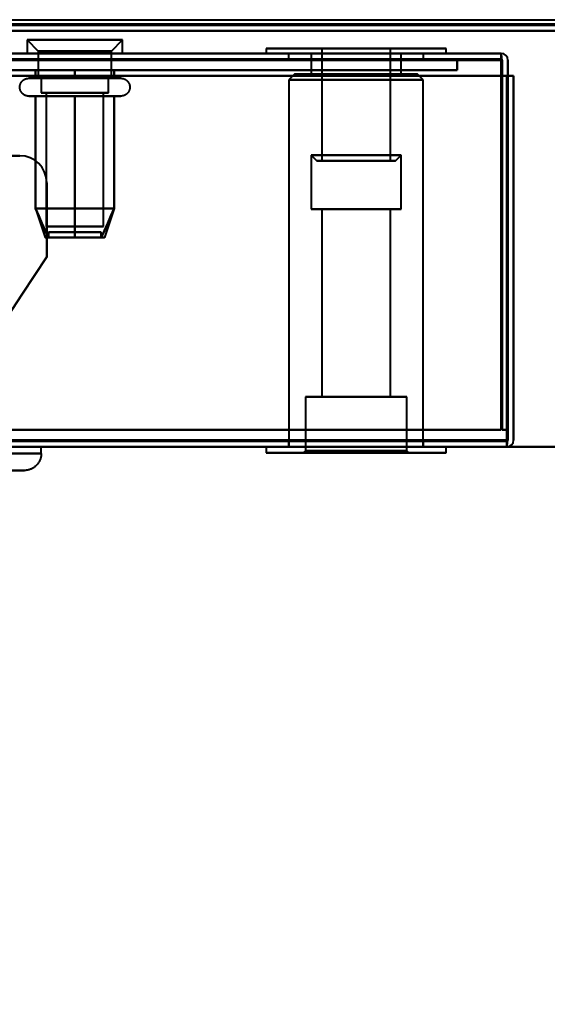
# Model space of a CAD drawing. Header units: millimetres. Extents: x -747 to 747, y -1110 to 610.
# Tile 36 of 93: x -222 to -175, y -420 to -332. Entities that reach past the tile are written whole.
import ezdxf

# ---------------------------------------------------------------- set-up
doc = ezdxf.new("R2010")
doc.units = ezdxf.units.MM
doc.layers.add('A-GENM', color=13, linetype='Continuous', lineweight=40)
doc.layers.add('G-IMPT', color=8, linetype='Continuous', lineweight=40)

# ---------------------------------------------------------------- blocks, each defined once
blk = doc.blocks.new('Maintenance r21 - Maintenance r21-755170-Niveau de réf_')
at = {"layer": 'A-GENM'}
for p, q in [((-585, -370), (585, -370)), ((585, -370), (-585, -370))]:
    blk.add_line(p, q, dxfattribs=at)
blk = doc.blocks.new('NEXA 1000 CALQUES_dwg-755156-Niveau de réf_')
at = {"layer": 'G-IMPT'}
for p, q in [((-584.4, -332), (584.4, -332)), ((-548.9, -331.5), (548.9, -331.5)), ((-221.25, -332.8), (-220.25, -333.8)), ((-221.25, -332.8), (-221.25, -334)), ((-213.319, -332.8), (-221.25, -332.8)), ((-221.25, -332.8), (-213.319, -332.8)), ((-212.75, -332.8), (-220.681, -332.8)), ((-220.681, -332.8), (-212.75, -332.8)), ((-213.75, -333.8), (-212.75, -332.8)), ((-212.75, -334), (-212.75, -332.8)), ((-200, -333.55), (-200, -334)), ((-200, -333.55), (-200, -334)), ((-184, -333.55), (-200, -333.55)), ((-184, -333.55), (-200, -333.55)), ((-184, -333.55), (-200, -333.55)), ((-184, -333.55), (-200, -333.55)), ((-200, -333.55), (-192, -333.55)), ((-200, -333.55), (-192, -333.55)), ((-200, -333.55), (-192, -333.55)), ((-200, -333.55), (-192, -333.55)), ((-195.05, -333.55), (-195.05, -343.55)), ((-195.05, -333.55), (-195.05, -343.55)), ((-192.775, -333.55), (-195.05, -333.55)), ((-192.775, -333.55), (-195.05, -333.55)), ((-195.05, -333.55), (-189.05, -333.55)), ((-195.05, -333.55), (-189.05, -333.55)), ((-191.225, -333.55), (-194.95, -333.55)), ((-191.225, -333.55), (-194.95, -333.55)), ((-194.95, -333.55), (-188.95, -333.55)), ((-194.95, -333.55), (-188.95, -333.55)), ((-188.95, -333.55), (-192.775, -333.55)), ((-188.95, -333.55), (-192.775, -333.55)), ((-192, -333.55), (-184, -333.55)), ((-192, -333.55), (-184, -333.55)), ((-188.95, -343.55), (-188.95, -333.55)), ((-188.95, -343.55), (-188.95, -333.55)), ((-184, -334), (-184, -333.55)), ((-184, -334), (-184, -333.55)), ((-179.1, -334), (-583.9, -334)), ((-213.319, -334), (-221.25, -334)), ((-220.681, -334), (-221.25, -334)), ((-221.25, -334), (-212.75, -334)), ((-221.25, -334), (-212.75, -334)), ((-212.75, -334), (-220.681, -334)), ((-220.25, -333.8), (-220.25, -336.215)), ((-214.185, -333.8), (-220.25, -333.8)), ((-220.25, -333.8), (-214.185, -333.8)), ((-213.75, -333.8), (-219.815, -333.8)), ((-219.815, -333.8), (-213.75, -333.8)), ((-213.75, -336.215), (-213.75, -333.8)), ((-192, -334), (-200, -334)), ((-192, -334), (-200, -334)), ((-192, -334), (-200, -334)), ((-192, -334), (-200, -334)), ((-200, -334), (-184, -334)), ((-200, -334), (-184, -334)), ((-200, -334), (-184, -334)), ((-200, -334), (-184, -334)), ((-198, -334), (-198, -334.5)), ((-198, -334), (-198, -334.5)), ((-198, -334), (-192, -334)), ((-198, -334), (-192, -334)), ((-192, -334), (-198, -334)), ((-186, -334), (-198, -334)), ((-192, -334), (-198, -334)), ((-186, -334), (-198, -334)), ((-198, -334.5), (-186, -334.5)), ((-198, -334.5), (-186, -334.5)), ((-198, -334.5), (-186, -334.5)), ((-198, -334.5), (-186, -334.5)), ((-186, -334.5), (-198, -334.5)), ((-186, -334.5), (-198, -334.5)), ((-186, -334.5), (-198, -334.5)), ((-186, -334.5), (-198, -334.5)), ((-196, -334), (-196, -335.85)), ((-196, -334), (-196, -335.85)), ((-196, -334), (-190.984, -334)), ((-196, -334), (-190.984, -334)), ((-190.984, -334), (-196, -334)), ((-190.984, -334), (-196, -334)), ((-193.016, -334), (-188, -334)), ((-193.016, -334), (-188, -334)), ((-188, -334), (-193.016, -334)), ((-188, -334), (-193.016, -334)), ((-192, -334), (-186, -334)), ((-192, -334), (-186, -334)), ((-186, -334), (-192, -334)), ((-186, -334), (-192, -334)), ((-184, -334), (-192, -334)), ((-184, -334), (-192, -334)), ((-188, -335.85), (-188, -334)), ((-188, -335.85), (-188, -334)), ((-186, -334.5), (-186, -334)), ((-186, -334.5), (-186, -334)), ((-179.1, -334), (-179.1, -334.6)), ((-179.1, -334), (-179.1, -334.6)), ((-179.1, -334.6), (-179.1, -334)), ((-179.1, -334.6), (-179.1, -334)), ((-221.1, -336.215), (-213.449, -336.215)), ((-220.551, -336.215), (-214.95, -336.215)), ((-215.375, -336.215), (-220.25, -336.215)), ((-220.25, -336.215), (-214.185, -336.215)), ((-220, -336.215), (-220, -337.5)), ((-215.5, -336.215), (-220, -336.215)), ((-220, -336.215), (-215.5, -336.215)), ((-219.815, -336.215), (-215.375, -336.215)), ((-213.75, -336.215), (-218.625, -336.215)), ((-214, -336.215), (-218.5, -336.215)), ((-218.5, -336.215), (-214, -336.215)), ((-215.375, -336.215), (-213.75, -336.215)), ((-214.95, -336.215), (-212.9, -336.215)), ((-214, -337.5), (-214, -336.215)), ((-197.475, -335.85), (-197.975, -336.35)), ((-197.475, -335.85), (-197.975, -336.35)), ((-197.975, -336.35), (-197.975, -369)), ((-197.975, -336.35), (-197.975, -369)), ((-192, -336.35), (-197.975, -336.35)), ((-192, -336.35), (-197.975, -336.35)), ((-197.975, -336.35), (-192, -336.35)), ((-197.975, -336.35), (-192, -336.35)), ((-192, -335.85), (-197.475, -335.85)), ((-192, -335.85), (-197.475, -335.85)), ((-197.475, -335.85), (-192, -335.85)), ((-197.475, -335.85), (-192, -335.85)), ((-196, -335.85), (-192, -335.85)), ((-196, -335.85), (-192, -335.85)), ((-190.984, -335.85), (-196, -335.85)), ((-190.984, -335.85), (-196, -335.85)), ((-192, -335.85), (-193.016, -335.85)), ((-192, -335.85), (-193.016, -335.85)), ((-186.525, -335.85), (-192, -335.85)), ((-192, -335.85), (-188, -335.85)), ((-186.525, -335.85), (-192, -335.85)), ((-192, -335.85), (-188, -335.85)), ((-188, -335.85), (-192, -335.85)), ((-188, -335.85), (-192, -335.85)), ((-192, -335.85), (-186.525, -335.85)), ((-192, -335.85), (-186.525, -335.85)), ((-186.025, -336.35), (-192, -336.35)), ((-186.025, -336.35), (-192, -336.35)), ((-192, -336.35), (-186.025, -336.35)), ((-192, -336.35), (-186.025, -336.35)), ((-186.025, -336.35), (-186.525, -335.85)), ((-186.025, -336.35), (-186.525, -335.85)), ((-186.025, -369), (-186.025, -336.35)), ((-186.025, -369), (-186.025, -336.35)), ((-213.449, -337.796), (-221.1, -337.796)), ((-214.95, -337.796), (-220.551, -337.796)), ((-214.402, -337.5), (-220, -337.5)), ((-220, -337.5), (-215.5, -337.5)), ((-214, -337.5), (-219.598, -337.5)), ((-219.548, -337.5), (-219.548, -349.389)), ((-214.793, -337.5), (-219.548, -337.5)), ((-219.548, -337.5), (-214.793, -337.5)), ((-214.452, -337.5), (-219.207, -337.5)), ((-219.207, -337.5), (-214.452, -337.5)), ((-218.5, -337.5), (-214.402, -337.5)), ((-215.5, -337.5), (-214, -337.5)), ((-212.9, -337.796), (-214.95, -337.796)), ((-214.452, -349.389), (-214.452, -337.5)), ((-196, -343.05), (-196, -347.85)), ((-196, -343.05), (-196, -347.85)), ((-196, -343.05), (-195.5, -343.55)), ((-196, -343.05), (-195.5, -343.55)), ((-190.984, -343.05), (-196, -343.05)), ((-190.984, -343.05), (-196, -343.05)), ((-196, -343.05), (-190.984, -343.05)), ((-196, -343.05), (-190.984, -343.05)), ((-188, -343.05), (-193.016, -343.05)), ((-188, -343.05), (-193.016, -343.05)), ((-193.016, -343.05), (-188, -343.05)), ((-193.016, -343.05), (-188, -343.05)), ((-188, -343.05), (-190.984, -343.05)), ((-188, -343.05), (-190.984, -343.05)), ((-190.984, -343.05), (-188, -343.05)), ((-190.984, -343.05), (-188, -343.05)), ((-188.5, -343.55), (-188, -343.05)), ((-188.5, -343.55), (-188, -343.05)), ((-188, -347.85), (-188, -343.05)), ((-188, -347.85), (-188, -343.05)), ((-191.111, -343.55), (-195.5, -343.55)), ((-191.111, -343.55), (-195.5, -343.55)), ((-195.5, -343.55), (-191.111, -343.55)), ((-195.5, -343.55), (-191.111, -343.55)), ((-189.05, -343.55), (-195.05, -343.55)), ((-189.05, -343.55), (-195.05, -343.55)), ((-195.05, -343.55), (-192.775, -343.55)), ((-195.05, -343.55), (-192.775, -343.55)), ((-188.95, -343.55), (-194.95, -343.55)), ((-188.95, -343.55), (-194.95, -343.55)), ((-194.95, -343.55), (-191.225, -343.55)), ((-194.95, -343.55), (-191.225, -343.55)), ((-188.5, -343.55), (-192.889, -343.55)), ((-188.5, -343.55), (-192.889, -343.55)), ((-192.889, -343.55), (-188.5, -343.55)), ((-192.889, -343.55), (-188.5, -343.55)), ((-192.775, -343.55), (-188.95, -343.55)), ((-192.775, -343.55), (-188.95, -343.55)), ((-220.495, -347.811), (-219.636, -350.389)), ((-213.505, -347.811), (-214.364, -350.389)), ((-196, -347.85), (-192, -347.85)), ((-196, -347.85), (-192, -347.85)), ((-192, -347.85), (-196, -347.85)), ((-192, -347.85), (-196, -347.85)), ((-195.05, -347.85), (-195.05, -364.55)), ((-195.05, -347.85), (-195.05, -364.55)), ((-195.05, -347.85), (-192, -347.85)), ((-195.05, -347.85), (-192, -347.85)), ((-192, -347.85), (-195.05, -347.85)), ((-192, -347.85), (-195.05, -347.85)), ((-193.016, -347.85), (-188, -347.85)), ((-193.016, -347.85), (-188, -347.85)), ((-188.95, -347.85), (-192.775, -347.85)), ((-188.95, -347.85), (-192.775, -347.85)), ((-192, -347.85), (-190.984, -347.85)), ((-192, -347.85), (-190.984, -347.85)), ((-188, -347.85), (-192, -347.85)), ((-192, -347.85), (-188.95, -347.85)), ((-188, -347.85), (-192, -347.85)), ((-192, -347.85), (-188.95, -347.85)), ((-191.225, -347.85), (-192, -347.85)), ((-191.225, -347.85), (-192, -347.85)), ((-188.95, -364.55), (-188.95, -347.85)), ((-188.95, -364.55), (-188.95, -347.85)), ((-214.793, -349.389), (-219.548, -349.389)), ((-219.548, -349.389), (-214.793, -349.389)), ((-214.452, -349.389), (-219.207, -349.389)), ((-219.207, -349.389), (-214.452, -349.389)), ((-219.33, -349.889), (-219.33, -350.389)), ((-219.33, -349.889), (-214.682, -349.889)), ((-214.682, -349.889), (-219.33, -349.889)), ((-219.33, -350.389), (-214.682, -350.389)), ((-214.682, -350.389), (-219.33, -350.389)), ((-219.318, -349.889), (-214.67, -349.889)), ((-214.67, -349.889), (-219.318, -349.889)), ((-219.318, -350.389), (-214.67, -350.389)), ((-214.67, -350.389), (-219.318, -350.389)), ((-214.67, -350.389), (-214.67, -349.889)), ((-196.5, -364.55), (-196.5, -369.35)), ((-196.5, -364.55), (-196.5, -369.35)), ((-196.5, -364.55), (-187.5, -364.55)), ((-196.5, -364.55), (-187.5, -364.55)), ((-196.5, -364.55), (-187.5, -364.55)), ((-196.5, -364.55), (-187.5, -364.55)), ((-192, -364.55), (-196.5, -364.55)), ((-192, -364.55), (-196.5, -364.55)), ((-192, -364.55), (-196.5, -364.55)), ((-192, -364.55), (-196.5, -364.55)), ((-195.05, -364.55), (-191.225, -364.55)), ((-195.05, -364.55), (-191.225, -364.55)), ((-192, -364.55), (-195.05, -364.55)), ((-192, -364.55), (-195.05, -364.55)), ((-192.775, -364.55), (-192, -364.55)), ((-192.775, -364.55), (-192, -364.55)), ((-192, -364.55), (-188.95, -364.55)), ((-192, -364.55), (-188.95, -364.55)), ((-188.95, -364.55), (-192, -364.55)), ((-188.95, -364.55), (-192, -364.55)), ((-187.5, -364.55), (-192, -364.55)), ((-187.5, -364.55), (-192, -364.55)), ((-187.5, -369.35), (-187.5, -364.55)), ((-187.5, -369.35), (-187.5, -364.55)), ((-198, -368.5), (-198, -369)), ((-198, -368.5), (-198, -369)), ((-186, -368.5), (-198, -368.5)), ((-186, -368.5), (-198, -368.5)), ((-186, -368.5), (-198, -368.5)), ((-186, -368.5), (-198, -368.5)), ((-198, -368.5), (-186, -368.5)), ((-198, -368.5), (-186, -368.5)), ((-198, -368.5), (-186, -368.5)), ((-198, -368.5), (-186, -368.5)), ((-186, -369), (-186, -368.5)), ((-186, -369), (-186, -368.5)), ((-178.6, -369), (-178.6, -368.4)), ((-178.6, -369), (-178.6, -368.4)), ((-178.6, -368.4), (-178.6, -369)), ((-178.6, -368.4), (-178.6, -369)), ((-584.4, -369), (-178.6, -369)), ((-223.156, -369), (-219.985, -369)), ((-219.985, -369), (-223.156, -369)), ((-223.156, -369.6), (-219.985, -369.6)), ((-219.985, -369.6), (-223.156, -369.6)), ((-219.985, -369.6), (-219.985, -369)), ((-200, -369), (-200, -369.55)), ((-200, -369), (-200, -369.55)), ((-200, -369), (-192, -369)), ((-200, -369), (-192, -369)), ((-200, -369), (-192, -369)), ((-200, -369), (-192, -369)), ((-184, -369), (-200, -369)), ((-184, -369), (-200, -369)), ((-184, -369), (-200, -369)), ((-184, -369), (-200, -369)), ((-200, -369.55), (-184, -369.55)), ((-200, -369.55), (-184, -369.55)), ((-200, -369.55), (-184, -369.55)), ((-200, -369.55), (-184, -369.55)), ((-192, -369.55), (-200, -369.55)), ((-192, -369.55), (-200, -369.55)), ((-192, -369.55), (-200, -369.55)), ((-192, -369.55), (-200, -369.55)), ((-198, -369), (-186, -369)), ((-198, -369), (-186, -369)), ((-198, -369), (-186, -369)), ((-198, -369), (-186, -369)), ((-192, -369), (-197.975, -369)), ((-192, -369), (-197.975, -369)), ((-196.5, -369.35), (-196.7, -369.55)), ((-196.5, -369.35), (-196.7, -369.55)), ((-196.7, -369.55), (-192, -369.55)), ((-196.7, -369.55), (-192, -369.55)), ((-192, -369.55), (-196.7, -369.55)), ((-192, -369.55), (-196.7, -369.55)), ((-196.5, -369.35), (-192, -369.35)), ((-196.5, -369.35), (-192, -369.35)), ((-192, -369.35), (-196.5, -369.35)), ((-192, -369.35), (-196.5, -369.35)), ((-186.025, -369), (-192, -369)), ((-186.025, -369), (-192, -369)), ((-192, -369), (-184, -369)), ((-192, -369), (-184, -369)), ((-192, -369.35), (-187.5, -369.35)), ((-192, -369.35), (-187.5, -369.35)), ((-187.5, -369.35), (-192, -369.35)), ((-187.5, -369.35), (-192, -369.35)), ((-192, -369.55), (-187.3, -369.55)), ((-192, -369.55), (-187.3, -369.55)), ((-187.3, -369.55), (-192, -369.55)), ((-187.3, -369.55), (-192, -369.55)), ((-184, -369.55), (-192, -369.55)), ((-184, -369.55), (-192, -369.55)), ((-187.3, -369.55), (-187.5, -369.35)), ((-187.3, -369.55), (-187.5, -369.35)), ((-184, -369.55), (-184, -369)), ((-184, -369.55), (-184, -369)), ((-224.642, -371.1), (-221.485, -371.1)), ((-221.485, -371.1), (-224.642, -371.1))]:
    blk.add_line(p, q, dxfattribs=at)
at = {"layer": 'G-IMPT', "flags": 128}
for points in [[(-548.9, -331), (-274.45, -331), (0, -331), (274.45, -331), (548.9, -331)], [(584.4, -331.4), (292.2, -331.4), (0, -331.4), (-292.2, -331.4), (-584.4, -331.4)], [(584.4, -331.4), (292.2, -331.4), (0, -331.4), (-292.2, -331.4), (-584.4, -331.4)], [(-584.4, -331.4), (-292.2, -331.4), (0, -331.4), (292.2, -331.4), (584.4, -331.4)], [(-584.4, -331.5), (-292.2, -331.5), (0, -331.5), (292.2, -331.5), (584.4, -331.5)], [(584.4, -332), (292.2, -332), (0, -332), (-292.2, -332), (-584.4, -332)], [(584.4, -332), (292.2, -332), (0, -332), (-292.2, -332), (-584.4, -332)], [(-584.4, -332), (-292.2, -332), (0, -332), (292.2, -332), (584.4, -332)], [(-584.4, -332), (-292.2, -332), (0, -332), (292.2, -332), (584.4, -332)], [(583.9, -331.5), (291.95, -331.5), (0, -331.5), (-291.95, -331.5), (-583.9, -331.5)], [(583.9, -331.5), (291.95, -331.5), (0, -331.5), (-291.95, -331.5), (-583.9, -331.5)], [(-583.9, -331.5), (-291.95, -331.5), (0, -331.5), (291.95, -331.5), (583.9, -331.5)], [(-583.9, -331.5), (-291.95, -331.5), (0, -331.5), (291.95, -331.5), (583.9, -331.5)], [(583.9, -331.5), (291.95, -331.5), (0, -331.5), (-291.95, -331.5), (-583.9, -331.5)], [(-583.9, -331.5), (-291.95, -331.5), (0, -331.5), (291.95, -331.5), (583.9, -331.5)], [(-549.4, -331.4), (-274.7, -331.4), (0, -331.4), (274.7, -331.4), (549.4, -331.4)], [(549.4, -331.5), (274.7, -331.5), (0, -331.5), (-274.7, -331.5), (-549.4, -331.5)], [(549.4, -332), (274.7, -332), (0, -332), (-274.7, -332), (-549.4, -332)], [(-549.4, -332), (-274.7, -332), (0, -332), (274.7, -332), (549.4, -332)], [(-549.4, -332), (-274.7, -332), (0, -332), (274.7, -332), (549.4, -332)], [(549.4, -332), (274.7, -332), (0, -332), (-274.7, -332), (-549.4, -332)], [(548.9, -331.5), (274.45, -331.5), (0, -331.5), (-274.45, -331.5), (-548.9, -331.5)], [(-548.9, -331.5), (-274.45, -331.5), (0, -331.5), (274.45, -331.5), (548.9, -331.5)], [(548.9, -331.5), (274.45, -331.5), (0, -331.5), (-274.45, -331.5), (-548.9, -331.5)], [(-548.9, -331.5), (-274.45, -331.5), (0, -331.5), (274.45, -331.5), (548.9, -331.5)], [(-548.9, -331.5), (-274.45, -331.5), (0, -331.5), (274.45, -331.5), (548.9, -331.5)], [(548.9, -331.5), (274.45, -331.5), (0, -331.5), (-274.45, -331.5), (-548.9, -331.5)], [(-405.201, -331.4), (-202.601, -331.4), (0, -331.4), (202.601, -331.4), (405.201, -331.4)], [(405.201, -331.4), (202.601, -331.4), (0, -331.4), (-202.601, -331.4), (-405.201, -331.4)], [(-179.1, -334), (-280.3, -334), (-381.5, -334), (-482.7, -334), (-583.9, -334)], [(-583.9, -334), (-482.7, -334), (-381.5, -334), (-280.3, -334), (-179.1, -334)], [(-583.9, -334), (-482.7, -334), (-381.5, -334), (-280.3, -334), (-179.1, -334)], [(-179.1, -334), (-280.3, -334), (-381.5, -334), (-482.7, -334), (-583.9, -334)], [(-179.1, -334.5), (-280.3, -334.5), (-381.5, -334.5), (-482.7, -334.5), (-583.9, -334.5)], [(-583.9, -334.5), (-482.7, -334.5), (-381.5, -334.5), (-280.3, -334.5), (-179.1, -334.5)], [(-583.9, -334.6), (-482.7, -334.6), (-381.5, -334.6), (-280.3, -334.6), (-179.1, -334.6)], [(-583.9, -334.6), (-482.7, -334.6), (-381.5, -334.6), (-280.3, -334.6), (-179.1, -334.6)], [(-179.1, -334.6), (-280.3, -334.6), (-381.5, -334.6), (-482.7, -334.6), (-583.9, -334.6)], [(-179.1, -334.6), (-280.3, -334.6), (-381.5, -334.6), (-482.7, -334.6), (-583.9, -334.6)], [(-179.1, -334.6), (-280.3, -334.6), (-381.5, -334.6), (-482.7, -334.6), (-583.9, -334.6)], [(-583.9, -334.6), (-482.7, -334.6), (-381.5, -334.6), (-280.3, -334.6), (-179.1, -334.6)], [(-303, -334.5), (-273, -334.5), (-243, -334.5), (-213, -334.5), (-183, -334.5)], [(-183, -334.5), (-213, -334.5), (-243, -334.5), (-273, -334.5), (-303, -334.5)], [(-303, -334.5), (-273, -334.5), (-243, -334.5), (-213, -334.5), (-183, -334.5)], [(-183, -334.5), (-213, -334.5), (-243, -334.5), (-273, -334.5), (-303, -334.5)], [(-183, -334.5), (-183, -334.75), (-183, -335), (-183, -335.25), (-183, -335.5)], [(-183, -334.5), (-183, -334.75), (-183, -335), (-183, -335.25), (-183, -335.5)], [(-183, -335.5), (-183, -335.25), (-183, -335), (-183, -334.75), (-183, -334.5)], [(-183, -335.5), (-183, -335.25), (-183, -335), (-183, -334.75), (-183, -334.5)], [(-179.1, -334), (-179.087, -334.138), (-179.075, -334.275), (-179.062, -334.413), (-179.05, -334.55)], [(-179.05, -334.55), (-179.062, -334.413), (-179.075, -334.275), (-179.087, -334.138), (-179.1, -334)], [(-179.1, -334.55), (-179.1, -334.413), (-179.1, -334.275), (-179.1, -334.138), (-179.1, -334)], [(-179.1, -334), (-179.1, -334.138), (-179.1, -334.275), (-179.1, -334.413), (-179.1, -334.55)], [(-179.1, -367.5), (-179.1, -359.263), (-179.1, -351.025), (-179.1, -342.788), (-179.1, -334.55)], [(-179.1, -334.55), (-179.1, -342.788), (-179.1, -351.025), (-179.1, -359.263), (-179.1, -367.5)], [(-179.1, -334.6), (-179.1, -342.825), (-179.1, -351.05), (-179.1, -359.275), (-179.1, -367.5)], [(-179.1, -367.5), (-179.1, -359.275), (-179.1, -351.05), (-179.1, -342.825), (-179.1, -334.6)], [(-179.1, -334.6), (-179.1, -334.95), (-179.1, -335.3), (-179.1, -335.65), (-179.1, -336)], [(-179.1, -336), (-179.1, -335.65), (-179.1, -335.3), (-179.1, -334.95), (-179.1, -334.6)], [(-179.1, -334.6), (-179.1, -334.95), (-179.1, -335.3), (-179.1, -335.65), (-179.1, -336)], [(-179.1, -336), (-179.1, -335.65), (-179.1, -335.3), (-179.1, -334.95), (-179.1, -334.6)], [(-179.05, -334.55), (-179.037, -342.788), (-179.025, -351.025), (-179.012, -359.263), (-179, -367.5)], [(-179, -367.5), (-179.012, -359.263), (-179.025, -351.025), (-179.037, -342.788), (-179.05, -334.55)], [(-179, -334.6), (-179, -342.825), (-179, -351.05), (-179, -359.275), (-179, -367.5)], [(-179, -367.5), (-179, -359.275), (-179, -351.05), (-179, -342.825), (-179, -334.6)], [(-178.5, -334.6), (-178.5, -334.95), (-178.5, -335.3), (-178.5, -335.65), (-178.5, -336)], [(-178.5, -336), (-178.5, -335.65), (-178.5, -335.3), (-178.5, -334.95), (-178.5, -334.6)], [(-178.5, -336), (-178.5, -335.65), (-178.5, -335.3), (-178.5, -334.95), (-178.5, -334.6)], [(-178.5, -334.6), (-178.5, -334.95), (-178.5, -335.3), (-178.5, -335.65), (-178.5, -336)], [(-183, -335.5), (-213, -335.5), (-243, -335.5), (-273, -335.5), (-303, -335.5)], [(-303, -335.5), (-273, -335.5), (-243, -335.5), (-213, -335.5), (-183, -335.5)], [(-183, -335.5), (-213, -335.5), (-243, -335.5), (-273, -335.5), (-303, -335.5)], [(-303, -335.5), (-273, -335.5), (-243, -335.5), (-213, -335.5), (-183, -335.5)], [(-217, -335.5), (-217.875, -335.5), (-218.75, -335.5), (-219.625, -335.5), (-220.5, -335.5)], [(-220.5, -335.5), (-220.5, -335.679), (-220.5, -335.857), (-220.5, -336.036), (-220.5, -336.215)], [(-220.5, -336.215), (-220.5, -336.036), (-220.5, -335.857), (-220.5, -335.679), (-220.5, -335.5)], [(-220.5, -335.5), (-220.5, -335.679), (-220.5, -335.857), (-220.5, -336.036), (-220.5, -336.215)], [(-220.5, -336.215), (-220.5, -336.036), (-220.5, -335.857), (-220.5, -335.679), (-220.5, -335.5)], [(-220.5, -335.5), (-219.625, -335.5), (-218.75, -335.5), (-217.875, -335.5), (-217, -335.5)], [(-217, -335.5), (-217.875, -335.5), (-218.75, -335.5), (-219.625, -335.5), (-220.5, -335.5)], [(-220.5, -335.5), (-219.625, -335.5), (-218.75, -335.5), (-217.875, -335.5), (-217, -335.5)], [(-213.5, -335.5), (-214.375, -335.5), (-215.25, -335.5), (-216.125, -335.5), (-217, -335.5)], [(-217, -335.5), (-217, -335.679), (-217, -335.857), (-217, -336.036), (-217, -336.215)], [(-217, -336.215), (-217, -336.036), (-217, -335.857), (-217, -335.679), (-217, -335.5)], [(-217, -335.5), (-217, -335.679), (-217, -335.857), (-217, -336.036), (-217, -336.215)], [(-217, -336.215), (-217, -336.036), (-217, -335.857), (-217, -335.679), (-217, -335.5)], [(-217, -335.5), (-216.125, -335.5), (-215.25, -335.5), (-214.375, -335.5), (-213.5, -335.5)], [(-213.5, -335.5), (-214.375, -335.5), (-215.25, -335.5), (-216.125, -335.5), (-217, -335.5)], [(-217, -335.5), (-216.125, -335.5), (-215.25, -335.5), (-214.375, -335.5), (-213.5, -335.5)], [(-213.5, -336.215), (-213.5, -336.036), (-213.5, -335.857), (-213.5, -335.679), (-213.5, -335.5)], [(-213.5, -335.5), (-213.5, -335.679), (-213.5, -335.857), (-213.5, -336.036), (-213.5, -336.215)], [(-213.5, -336.215), (-213.5, -336.036), (-213.5, -335.857), (-213.5, -335.679), (-213.5, -335.5)], [(-213.5, -335.5), (-213.5, -335.679), (-213.5, -335.857), (-213.5, -336.036), (-213.5, -336.215)], [(-584.4, -336), (-482.95, -336), (-381.5, -336), (-280.05, -336), (-178.6, -336)], [(-178.6, -336), (-280.05, -336), (-381.5, -336), (-482.95, -336), (-584.4, -336)], [(-584.4, -336), (-482.95, -336), (-381.5, -336), (-280.05, -336), (-178.6, -336)], [(-178.6, -336), (-280.05, -336), (-381.5, -336), (-482.95, -336), (-584.4, -336)], [(-583.9, -336), (-482.7, -336), (-381.5, -336), (-280.3, -336), (-179.1, -336)], [(-179.1, -336), (-280.3, -336), (-381.5, -336), (-482.7, -336), (-583.9, -336)], [(-179.1, -336), (-280.3, -336), (-381.5, -336), (-482.7, -336), (-583.9, -336)], [(-583.9, -336), (-482.7, -336), (-381.5, -336), (-280.3, -336), (-179.1, -336)], [(-221.1, -337.796), (-221.132, -337.795), (-221.163, -337.793), (-221.195, -337.79), (-221.226, -337.786), (-221.257, -337.78), (-221.288, -337.773), (-221.318, -337.765), (-221.349, -337.756), (-221.378, -337.745), (-221.408, -337.733), (-221.437, -337.72), (-221.465, -337.706), (-221.493, -337.691), (-221.52, -337.675), (-221.546, -337.658), (-221.572, -337.639), (-221.597, -337.62), (-221.621, -337.6), (-221.645, -337.578), (-221.667, -337.556), (-221.689, -337.533), (-221.709, -337.509), (-221.729, -337.484), (-221.748, -337.459), (-221.765, -337.432), (-221.782, -337.405), (-221.797, -337.378), (-221.811, -337.35), (-221.825, -337.321), (-221.837, -337.292), (-221.848, -337.262), (-221.857, -337.232), (-221.866, -337.201), (-221.873, -337.171), (-221.879, -337.14), (-221.884, -337.108), (-221.887, -337.077), (-221.889, -337.045), (-221.89, -337.014), (-221.89, -336.982), (-221.889, -336.951), (-221.886, -336.919), (-221.882, -336.888), (-221.876, -336.857), (-221.87, -336.826), (-221.862, -336.795), (-221.853, -336.765), (-221.843, -336.735), (-221.831, -336.705), (-221.819, -336.676), (-221.805, -336.648), (-221.79, -336.62), (-221.774, -336.593), (-221.757, -336.566), (-221.739, -336.54), (-221.72, -336.515), (-221.7, -336.491), (-221.679, -336.467), (-221.657, -336.444), (-221.634, -336.422), (-221.61, -336.402), (-221.586, -336.382), (-221.56, -336.363), (-221.534, -336.345), (-221.507, -336.328), (-221.48, -336.312), (-221.452, -336.298), (-221.423, -336.284), (-221.394, -336.272), (-221.365, -336.261), (-221.335, -336.251), (-221.304, -336.242), (-221.274, -336.234), (-221.243, -336.228), (-221.212, -336.223), (-221.18, -336.219), (-221.149, -336.216), (-221.117, -336.215), (-221.1, -336.215)], [(-221.1, -336.215), (-221.097, -336.215), (-221.087, -336.215), (-221.071, -336.215), (-221.048, -336.215), (-221.018, -336.215), (-220.982, -336.215), (-220.94, -336.215), (-220.892, -336.215), (-220.837, -336.215), (-220.776, -336.215), (-220.709, -336.215), (-220.637, -336.215), (-220.558, -336.215), (-220.474, -336.215), (-220.384, -336.215), (-220.289, -336.215), (-220.188, -336.215), (-220.082, -336.215), (-219.972, -336.215), (-219.857, -336.215), (-219.737, -336.215), (-219.612, -336.215), (-219.484, -336.215), (-219.351, -336.215), (-219.215, -336.215), (-219.076, -336.215), (-218.932, -336.215), (-218.786, -336.215), (-218.637, -336.215), (-218.486, -336.215), (-218.332, -336.215), (-218.176, -336.215), (-218.018, -336.215), (-217.858, -336.215), (-217.697, -336.215), (-217.535, -336.215), (-217.372, -336.215), (-217.208, -336.215), (-217.044, -336.215), (-216.88, -336.215), (-216.716, -336.215), (-216.553, -336.215), (-216.391, -336.215), (-216.229, -336.215), (-216.068, -336.215), (-215.91, -336.215), (-215.752, -336.215), (-215.597, -336.215), (-215.444, -336.215), (-215.294, -336.215), (-215.146, -336.215), (-215.001, -336.215), (-214.86, -336.215), (-214.722, -336.215), (-214.587, -336.215), (-214.457, -336.215), (-214.33, -336.215), (-214.208, -336.215), (-214.09, -336.215), (-213.977, -336.215), (-213.868, -336.215), (-213.765, -336.215), (-213.667, -336.215), (-213.574, -336.215), (-213.487, -336.215), (-213.449, -336.215)], [(-220.551, -336.215), (-220.63, -336.215), (-220.703, -336.215), (-220.771, -336.215), (-220.832, -336.215), (-220.887, -336.215), (-220.936, -336.215), (-220.979, -336.215), (-221.015, -336.215), (-221.045, -336.215), (-221.069, -336.215), (-221.086, -336.215), (-221.096, -336.215), (-221.1, -336.215)], [(-212.9, -336.215), (-212.903, -336.215), (-212.913, -336.215), (-212.929, -336.215), (-212.952, -336.215), (-212.982, -336.215), (-213.018, -336.215), (-213.06, -336.215), (-213.108, -336.215), (-213.163, -336.215), (-213.224, -336.215), (-213.291, -336.215), (-213.363, -336.215), (-213.442, -336.215), (-213.526, -336.215), (-213.616, -336.215), (-213.711, -336.215), (-213.812, -336.215), (-213.918, -336.215), (-214.028, -336.215), (-214.144, -336.215), (-214.263, -336.215), (-214.388, -336.215), (-214.516, -336.215), (-214.649, -336.215), (-214.785, -336.215), (-214.925, -336.215), (-215.068, -336.215), (-215.214, -336.215), (-215.363, -336.215), (-215.514, -336.215), (-215.668, -336.215), (-215.824, -336.215), (-215.982, -336.215), (-216.142, -336.215), (-216.303, -336.215), (-216.465, -336.215), (-216.628, -336.215), (-216.792, -336.215), (-216.956, -336.215), (-217.12, -336.215), (-217.284, -336.215), (-217.447, -336.215), (-217.609, -336.215), (-217.771, -336.215), (-217.932, -336.215), (-218.09, -336.215), (-218.248, -336.215), (-218.403, -336.215), (-218.556, -336.215), (-218.706, -336.215), (-218.854, -336.215), (-218.999, -336.215), (-219.14, -336.215), (-219.278, -336.215), (-219.413, -336.215), (-219.543, -336.215), (-219.67, -336.215), (-219.792, -336.215), (-219.91, -336.215), (-220.023, -336.215), (-220.132, -336.215), (-220.235, -336.215), (-220.333, -336.215), (-220.426, -336.215), (-220.513, -336.215), (-220.551, -336.215)], [(-220.5, -336.215), (-219.625, -336.215), (-218.75, -336.215), (-217.875, -336.215), (-217, -336.215)], [(-217, -336.215), (-217.875, -336.215), (-218.75, -336.215), (-219.625, -336.215), (-220.5, -336.215)], [(-217, -336.215), (-216.125, -336.215), (-215.25, -336.215), (-214.375, -336.215), (-213.5, -336.215)], [(-213.5, -336.215), (-214.375, -336.215), (-215.25, -336.215), (-216.125, -336.215), (-217, -336.215)], [(-213.449, -336.215), (-213.37, -336.215), (-213.297, -336.215), (-213.229, -336.215), (-213.168, -336.215), (-213.113, -336.215), (-213.064, -336.215), (-213.021, -336.215), (-212.985, -336.215), (-212.955, -336.215), (-212.931, -336.215), (-212.914, -336.215), (-212.904, -336.215), (-212.9, -336.215)], [(-212.9, -336.215), (-212.868, -336.215), (-212.837, -336.217), (-212.805, -336.221), (-212.774, -336.225), (-212.743, -336.231), (-212.712, -336.238), (-212.682, -336.246), (-212.651, -336.255), (-212.622, -336.266), (-212.592, -336.277), (-212.563, -336.29), (-212.535, -336.304), (-212.507, -336.319), (-212.48, -336.336), (-212.454, -336.353), (-212.428, -336.371), (-212.403, -336.391), (-212.379, -336.411), (-212.355, -336.432), (-212.333, -336.455), (-212.311, -336.478), (-212.291, -336.502), (-212.271, -336.526), (-212.252, -336.552), (-212.235, -336.578), (-212.218, -336.605), (-212.203, -336.633), (-212.189, -336.661), (-212.175, -336.69), (-212.163, -336.719), (-212.152, -336.749), (-212.143, -336.779), (-212.134, -336.809), (-212.127, -336.84), (-212.121, -336.871), (-212.116, -336.902), (-212.113, -336.934), (-212.111, -336.965), (-212.11, -336.997), (-212.11, -337.028), (-212.111, -337.06), (-212.114, -337.091), (-212.118, -337.123), (-212.124, -337.154), (-212.13, -337.185), (-212.138, -337.216), (-212.147, -337.246), (-212.157, -337.276), (-212.169, -337.305), (-212.181, -337.334), (-212.195, -337.363), (-212.21, -337.391), (-212.226, -337.418), (-212.243, -337.445), (-212.261, -337.47), (-212.28, -337.496), (-212.3, -337.52), (-212.321, -337.544), (-212.343, -337.566), (-212.366, -337.588), (-212.39, -337.609), (-212.414, -337.629), (-212.44, -337.648), (-212.466, -337.666), (-212.493, -337.683), (-212.52, -337.698), (-212.548, -337.713), (-212.577, -337.727), (-212.606, -337.739), (-212.635, -337.75), (-212.665, -337.76), (-212.696, -337.769), (-212.726, -337.776), (-212.757, -337.783), (-212.788, -337.788), (-212.82, -337.792), (-212.851, -337.794), (-212.883, -337.796), (-212.9, -337.796)], [(-179.1, -336), (-179.1, -343.875), (-179.1, -351.75), (-179.1, -359.625), (-179.1, -367.5)], [(-179.1, -367.5), (-179.1, -359.625), (-179.1, -351.75), (-179.1, -343.875), (-179.1, -336)], [(-179.1, -367.5), (-179.1, -359.625), (-179.1, -351.75), (-179.1, -343.875), (-179.1, -336)], [(-179.1, -336), (-178.975, -336), (-178.85, -336), (-178.725, -336), (-178.6, -336)], [(-178.6, -336), (-178.725, -336), (-178.85, -336), (-178.975, -336), (-179.1, -336)], [(-179.1, -336), (-178.975, -336), (-178.85, -336), (-178.725, -336), (-178.6, -336)], [(-178.6, -336), (-178.725, -336), (-178.85, -336), (-178.975, -336), (-179.1, -336)], [(-179.1, -336), (-179.1, -343.875), (-179.1, -351.75), (-179.1, -359.625), (-179.1, -367.5)], [(-178.6, -368.45), (-178.6, -360.338), (-178.6, -352.225), (-178.6, -344.113), (-178.6, -336)], [(-178.6, -336), (-178.6, -344.1), (-178.6, -352.2), (-178.6, -360.3), (-178.6, -368.4)], [(-178.6, -368.4), (-178.6, -360.3), (-178.6, -352.2), (-178.6, -344.1), (-178.6, -336)], [(-178.6, -336), (-178.6, -344.113), (-178.6, -352.225), (-178.6, -360.338), (-178.6, -368.45)], [(-178.6, -336), (-178.6, -344.1), (-178.6, -352.2), (-178.6, -360.3), (-178.6, -368.4)], [(-178.6, -368.4), (-178.6, -360.3), (-178.6, -352.2), (-178.6, -344.1), (-178.6, -336)], [(-178.6, -336), (-178.6, -344.1), (-178.6, -352.2), (-178.6, -360.3), (-178.6, -368.4)], [(-178.6, -368.4), (-178.6, -360.3), (-178.6, -352.2), (-178.6, -344.1), (-178.6, -336)], [(-178.5, -336), (-178.512, -344.113), (-178.525, -352.225), (-178.537, -360.338), (-178.55, -368.45)], [(-178.55, -368.45), (-178.537, -360.338), (-178.525, -352.225), (-178.512, -344.113), (-178.5, -336)], [(-178.5, -367.5), (-178.5, -359.625), (-178.5, -351.75), (-178.5, -343.875), (-178.5, -336)], [(-178.5, -336), (-178.375, -336), (-178.25, -336), (-178.125, -336), (-178, -336)], [(-178, -336), (-178.125, -336), (-178.25, -336), (-178.375, -336), (-178.5, -336)], [(-178.5, -336), (-178.5, -343.875), (-178.5, -351.75), (-178.5, -359.625), (-178.5, -367.5)], [(-178.5, -336), (-178.5, -343.875), (-178.5, -351.75), (-178.5, -359.625), (-178.5, -367.5)], [(-178.5, -367.5), (-178.5, -359.625), (-178.5, -351.75), (-178.5, -343.875), (-178.5, -336)], [(-178.5, -336), (-178.5, -344.1), (-178.5, -352.2), (-178.5, -360.3), (-178.5, -368.4)], [(-178.5, -368.4), (-178.5, -360.3), (-178.5, -352.2), (-178.5, -344.1), (-178.5, -336)], [(-178, -336), (-178.125, -336), (-178.25, -336), (-178.375, -336), (-178.5, -336)], [(-178.5, -336), (-178.375, -336), (-178.25, -336), (-178.125, -336), (-178, -336)], [(-178, -368.4), (-178, -360.3), (-178, -352.2), (-178, -344.1), (-178, -336)], [(-178, -336), (-178, -344.1), (-178, -352.2), (-178, -360.3), (-178, -368.4)], [(-178, -368.4), (-178, -360.3), (-178, -352.2), (-178, -344.1), (-178, -336)], [(-178, -336), (-178, -344.1), (-178, -352.2), (-178, -360.3), (-178, -368.4)], [(-221.1, -337.796), (-221.097, -337.796), (-221.087, -337.796), (-221.071, -337.796), (-221.048, -337.796), (-221.018, -337.796), (-220.982, -337.796), (-220.94, -337.796), (-220.892, -337.796), (-220.837, -337.796), (-220.776, -337.796), (-220.709, -337.796), (-220.637, -337.796), (-220.558, -337.796), (-220.551, -337.796)], [(-213.449, -337.796), (-213.534, -337.796), (-213.624, -337.796), (-213.72, -337.796), (-213.821, -337.796), (-213.927, -337.796), (-214.038, -337.796), (-214.154, -337.796), (-214.274, -337.796), (-214.399, -337.796), (-214.528, -337.796), (-214.661, -337.796), (-214.797, -337.796), (-214.937, -337.796), (-215.081, -337.796), (-215.227, -337.796), (-215.376, -337.796), (-215.528, -337.796), (-215.682, -337.796), (-215.839, -337.796), (-215.997, -337.796), (-216.157, -337.796), (-216.318, -337.796), (-216.48, -337.796), (-216.643, -337.796), (-216.807, -337.796), (-216.97, -337.796), (-217.134, -337.796), (-217.298, -337.796), (-217.462, -337.796), (-217.624, -337.796), (-217.786, -337.796), (-217.946, -337.796), (-218.105, -337.796), (-218.262, -337.796), (-218.417, -337.796), (-218.569, -337.796), (-218.72, -337.796), (-218.867, -337.796), (-219.012, -337.796), (-219.153, -337.796), (-219.291, -337.796), (-219.425, -337.796), (-219.555, -337.796), (-219.681, -337.796), (-219.803, -337.796), (-219.921, -337.796), (-220.033, -337.796), (-220.141, -337.796), (-220.244, -337.796), (-220.342, -337.796), (-220.434, -337.796), (-220.521, -337.796), (-220.602, -337.796), (-220.677, -337.796), (-220.747, -337.796), (-220.811, -337.796), (-220.868, -337.796), (-220.919, -337.796), (-220.964, -337.796), (-221.003, -337.796), (-221.035, -337.796), (-221.061, -337.796), (-221.08, -337.796), (-221.093, -337.796), (-221.099, -337.796), (-221.1, -337.796)], [(-220.551, -337.796), (-220.466, -337.796), (-220.376, -337.796), (-220.28, -337.796), (-220.179, -337.796), (-220.073, -337.796), (-219.962, -337.796), (-219.846, -337.796), (-219.726, -337.796), (-219.601, -337.796), (-219.472, -337.796), (-219.339, -337.796), (-219.203, -337.796), (-219.063, -337.796), (-218.919, -337.796), (-218.773, -337.796), (-218.624, -337.796), (-218.472, -337.796), (-218.318, -337.796), (-218.161, -337.796), (-218.003, -337.796), (-217.843, -337.796), (-217.682, -337.796), (-217.52, -337.796), (-217.357, -337.796), (-217.193, -337.796), (-217.03, -337.796), (-216.866, -337.796), (-216.702, -337.796), (-216.538, -337.796), (-216.376, -337.796), (-216.214, -337.796), (-216.054, -337.796), (-215.895, -337.796), (-215.738, -337.796), (-215.583, -337.796), (-215.431, -337.796), (-215.28, -337.796), (-215.133, -337.796), (-214.988, -337.796), (-214.847, -337.796), (-214.709, -337.796), (-214.575, -337.796), (-214.445, -337.796), (-214.319, -337.796), (-214.197, -337.796), (-214.079, -337.796), (-213.967, -337.796), (-213.859, -337.796), (-213.756, -337.796), (-213.658, -337.796), (-213.566, -337.796), (-213.479, -337.796), (-213.398, -337.796), (-213.323, -337.796), (-213.253, -337.796), (-213.189, -337.796), (-213.132, -337.796), (-213.081, -337.796), (-213.036, -337.796), (-212.997, -337.796), (-212.965, -337.796), (-212.939, -337.796), (-212.92, -337.796), (-212.907, -337.796), (-212.901, -337.796), (-212.9, -337.796)], [(-217, -337.796), (-217.875, -337.796), (-218.75, -337.796), (-219.625, -337.796), (-220.5, -337.796)], [(-220.5, -337.796), (-220.5, -340.296), (-220.5, -342.796), (-220.5, -345.296), (-220.5, -347.796)], [(-220.5, -347.796), (-220.5, -345.296), (-220.5, -342.796), (-220.5, -340.296), (-220.5, -337.796)], [(-220.5, -337.796), (-220.5, -340.296), (-220.5, -342.796), (-220.5, -345.296), (-220.5, -347.796)], [(-220.5, -347.796), (-220.5, -345.296), (-220.5, -342.796), (-220.5, -340.296), (-220.5, -337.796)], [(-220.5, -337.796), (-219.625, -337.796), (-218.75, -337.796), (-217.875, -337.796), (-217, -337.796)], [(-217, -347.796), (-217, -345.296), (-217, -342.796), (-217, -340.296), (-217, -337.796)], [(-217, -337.796), (-216.125, -337.796), (-215.25, -337.796), (-214.375, -337.796), (-213.5, -337.796)], [(-213.5, -337.796), (-214.375, -337.796), (-215.25, -337.796), (-216.125, -337.796), (-217, -337.796)], [(-217, -337.796), (-217, -340.296), (-217, -342.796), (-217, -345.296), (-217, -347.796)], [(-217, -347.796), (-217, -345.296), (-217, -342.796), (-217, -340.296), (-217, -337.796)], [(-217, -337.796), (-217, -340.296), (-217, -342.796), (-217, -345.296), (-217, -347.796)], [(-213.5, -337.796), (-213.5, -340.296), (-213.5, -342.796), (-213.5, -345.296), (-213.5, -347.796)], [(-213.5, -347.796), (-213.5, -345.296), (-213.5, -342.796), (-213.5, -340.296), (-213.5, -337.796)], [(-213.5, -337.796), (-213.5, -340.296), (-213.5, -342.796), (-213.5, -345.296), (-213.5, -347.796)], [(-213.5, -347.796), (-213.5, -345.296), (-213.5, -342.796), (-213.5, -340.296), (-213.5, -337.796)], [(-212.9, -337.796), (-212.903, -337.796), (-212.913, -337.796), (-212.929, -337.796), (-212.952, -337.796), (-212.982, -337.796), (-213.018, -337.796), (-213.06, -337.796), (-213.108, -337.796), (-213.163, -337.796), (-213.224, -337.796), (-213.291, -337.796), (-213.363, -337.796), (-213.442, -337.796), (-213.449, -337.796)], [(-254.5, -343.1), (-246.35, -343.1), (-238.2, -343.1), (-230.05, -343.1), (-221.9, -343.1)], [(-221.9, -343.1), (-230.05, -343.1), (-238.2, -343.1), (-246.35, -343.1), (-254.5, -343.1)], [(-219.5, -352.1), (-219.5, -350.45), (-219.5, -348.8), (-219.5, -347.15), (-219.5, -345.5)], [(-219.5, -345.5), (-219.5, -347.15), (-219.5, -348.8), (-219.5, -350.45), (-219.5, -352.1)], [(-219.5, -352.1), (-219.5, -350.45), (-219.5, -348.8), (-219.5, -347.15), (-219.5, -345.5)], [(-219.5, -345.5), (-219.5, -347.15), (-219.5, -348.8), (-219.5, -350.45), (-219.5, -352.1)], [(-217, -347.796), (-217.875, -347.796), (-218.75, -347.796), (-219.625, -347.796), (-220.5, -347.796)], [(-220.5, -347.796), (-220.212, -348.444), (-219.923, -349.092), (-219.635, -349.741), (-219.346, -350.389)], [(-219.346, -350.389), (-219.635, -349.741), (-219.923, -349.092), (-220.212, -348.444), (-220.5, -347.796)], [(-220.5, -347.796), (-220.212, -348.444), (-219.923, -349.092), (-219.635, -349.741), (-219.346, -350.389)], [(-219.346, -350.389), (-219.635, -349.741), (-219.923, -349.092), (-220.212, -348.444), (-220.5, -347.796)], [(-220.5, -347.796), (-219.625, -347.796), (-218.75, -347.796), (-217.875, -347.796), (-217, -347.796)], [(-220.5, -347.796), (-219.625, -347.796), (-218.75, -347.796), (-217.875, -347.796), (-217, -347.796)], [(-217, -347.796), (-217.875, -347.796), (-218.75, -347.796), (-219.625, -347.796), (-220.5, -347.796)], [(-217, -350.389), (-217, -349.741), (-217, -349.092), (-217, -348.444), (-217, -347.796)], [(-217, -347.796), (-216.125, -347.796), (-215.25, -347.796), (-214.375, -347.796), (-213.5, -347.796)], [(-213.5, -347.796), (-214.375, -347.796), (-215.25, -347.796), (-216.125, -347.796), (-217, -347.796)], [(-217, -347.796), (-217, -348.444), (-217, -349.092), (-217, -349.741), (-217, -350.389)], [(-217, -350.389), (-217, -349.741), (-217, -349.092), (-217, -348.444), (-217, -347.796)], [(-217, -347.796), (-217, -348.444), (-217, -349.092), (-217, -349.741), (-217, -350.389)], [(-213.5, -347.796), (-214.375, -347.796), (-215.25, -347.796), (-216.125, -347.796), (-217, -347.796)], [(-217, -347.796), (-216.125, -347.796), (-215.25, -347.796), (-214.375, -347.796), (-213.5, -347.796)], [(-213.5, -347.796), (-213.788, -348.444), (-214.077, -349.092), (-214.365, -349.741), (-214.654, -350.389)], [(-214.654, -350.389), (-214.365, -349.741), (-214.077, -349.092), (-213.788, -348.444), (-213.5, -347.796)], [(-213.5, -347.796), (-213.788, -348.444), (-214.077, -349.092), (-214.365, -349.741), (-214.654, -350.389)], [(-214.654, -350.389), (-214.365, -349.741), (-214.077, -349.092), (-213.788, -348.444), (-213.5, -347.796)], [(-228.24, -365.399), (-226.055, -362.075), (-223.87, -358.75), (-221.685, -355.425), (-219.5, -352.1)], [(-219.5, -352.1), (-221.685, -355.425), (-223.87, -358.75), (-226.055, -362.075), (-228.24, -365.399)], [(-228.24, -365.399), (-226.055, -362.075), (-223.87, -358.75), (-221.685, -355.425), (-219.5, -352.1)], [(-219.5, -352.1), (-221.685, -355.425), (-223.87, -358.75), (-226.055, -362.075), (-228.24, -365.399)], [(-179.1, -367.5), (-280.3, -367.5), (-381.5, -367.5), (-482.7, -367.5), (-583.9, -367.5)], [(-583.9, -367.5), (-482.7, -367.5), (-381.5, -367.5), (-280.3, -367.5), (-179.1, -367.5)], [(-583.9, -367.5), (-482.7, -367.5), (-381.5, -367.5), (-280.3, -367.5), (-179.1, -367.5)], [(-179.1, -367.5), (-280.3, -367.5), (-381.5, -367.5), (-482.7, -367.5), (-583.9, -367.5)], [(-179.1, -367.5), (-280.3, -367.5), (-381.5, -367.5), (-482.7, -367.5), (-583.9, -367.5)], [(-583.9, -367.5), (-482.7, -367.5), (-381.5, -367.5), (-280.3, -367.5), (-179.1, -367.5)], [(-583.9, -367.5), (-482.7, -367.5), (-381.5, -367.5), (-280.3, -367.5), (-179.1, -367.5)], [(-179.1, -367.5), (-280.3, -367.5), (-381.5, -367.5), (-482.7, -367.5), (-583.9, -367.5)], [(-179, -367.5), (-178.875, -367.5), (-178.75, -367.5), (-178.625, -367.5), (-178.5, -367.5)], [(-178.5, -367.5), (-178.625, -367.5), (-178.75, -367.5), (-178.875, -367.5), (-179, -367.5)], [(-179, -367.5), (-178.875, -367.5), (-178.75, -367.5), (-178.625, -367.5), (-178.5, -367.5)], [(-178.5, -367.5), (-178.625, -367.5), (-178.75, -367.5), (-178.875, -367.5), (-179, -367.5)], [(-178.6, -368.4), (-280.05, -368.4), (-381.5, -368.4), (-482.95, -368.4), (-584.4, -368.4)], [(-584.4, -368.4), (-482.95, -368.4), (-381.5, -368.4), (-280.05, -368.4), (-178.6, -368.4)], [(-178.6, -368.4), (-280.05, -368.4), (-381.5, -368.4), (-482.95, -368.4), (-584.4, -368.4)], [(-584.4, -368.4), (-482.95, -368.4), (-381.5, -368.4), (-280.05, -368.4), (-178.6, -368.4)], [(-178.6, -368.4), (-280.05, -368.4), (-381.5, -368.4), (-482.95, -368.4), (-584.4, -368.4)], [(-584.4, -368.4), (-482.95, -368.4), (-381.5, -368.4), (-280.05, -368.4), (-178.6, -368.4)], [(-178.6, -368.5), (-280.05, -368.5), (-381.5, -368.5), (-482.95, -368.5), (-584.4, -368.5)], [(-584.4, -368.5), (-482.95, -368.5), (-381.5, -368.5), (-280.05, -368.5), (-178.6, -368.5)], [(-178.6, -369), (-178.6, -368.863), (-178.6, -368.725), (-178.6, -368.588), (-178.6, -368.45)], [(-178.55, -368.45), (-178.562, -368.588), (-178.575, -368.725), (-178.587, -368.863), (-178.6, -369)], [(-178.6, -369), (-178.587, -368.863), (-178.575, -368.725), (-178.562, -368.588), (-178.55, -368.45)], [(-178.6, -368.45), (-178.6, -368.588), (-178.6, -368.725), (-178.6, -368.863), (-178.6, -369)], [(-584.4, -369), (-482.95, -369), (-381.5, -369), (-280.05, -369), (-178.6, -369)], [(-178.6, -369), (-280.05, -369), (-381.5, -369), (-482.95, -369), (-584.4, -369)], [(-584.4, -369), (-482.95, -369), (-381.5, -369), (-280.05, -369), (-178.6, -369)], [(-178.6, -369), (-280.05, -369), (-381.5, -369), (-482.95, -369), (-584.4, -369)], [(-219.985, -369.6), (-219.987, -369.66), (-219.99, -369.72), (-219.996, -369.78), (-220.005, -369.839), (-220.015, -369.898), (-220.028, -369.957), (-220.044, -370.015), (-220.062, -370.072), (-220.082, -370.128), (-220.104, -370.184), (-220.128, -370.239), (-220.155, -370.293), (-220.184, -370.345), (-220.215, -370.397), (-220.247, -370.447), (-220.282, -370.496), (-220.319, -370.543), (-220.358, -370.589), (-220.398, -370.633), (-220.44, -370.676), (-220.484, -370.717), (-220.53, -370.756), (-220.577, -370.793), (-220.625, -370.829), (-220.675, -370.862), (-220.726, -370.894), (-220.778, -370.923), (-220.832, -370.95), (-220.886, -370.975), (-220.942, -370.998), (-220.998, -371.019), (-221.055, -371.037), (-221.113, -371.053), (-221.172, -371.067), (-221.231, -371.078), (-221.29, -371.087), (-221.349, -371.094), (-221.409, -371.098), (-221.469, -371.1), (-221.485, -371.1)], [(-221.485, -371.1), (-221.766, -371.1), (-222.608, -371.1), (-224.01, -371.1), (-224.642, -371.1)], [(-224.642, -371.1), (-223.042, -371.1), (-222.001, -371.1), (-221.521, -371.1), (-221.485, -371.1)]]:
    blk.add_lwpolyline(points, dxfattribs=at)
at = {"layer": 'G-IMPT'}
for centre, radius, start, end in [((-179.1, -334.6), 0.6, 0, 90), ((-179.1, -334.6), 0.6, 0, 90), ((-179.1, -334.6), 0.6, 0, 90), ((-179.1, -334.6), 0.6, 360, 90), ((-221.9, -345.5), 2.4, 360, 90), ((-221.9, -345.5), 2.4, 360, 90), ((-221.9, -345.5), 2.4, 360, 90), ((-221.9, -345.5), 2.4, 360, 90), ((-178.6, -368.4), 0.6, 270, 360), ((-178.6, -368.4), 0.6, 270, 0), ((-178.6, -368.4), 0.6, 270, 360), ((-178.6, -368.4), 0.6, 270, 0)]:
    blk.add_arc(centre, radius, start, end, dxfattribs=at)
for points in [[(-219.346, -350.389), (-219.539, -350.389), (-219.732, -350.389), (-219.539, -350.389), (-219.346, -350.389)], [(-219.346, -350.389), (-219.538, -350.389), (-219.636, -350.389), (-219.636, -350.389)], [(-219.636, -350.389), (-219.636, -350.389), (-219.538, -350.389), (-219.346, -350.389)], [(-217, -350.389), (-217.472, -350.389), (-218.366, -350.389), (-219.067, -350.389), (-219.346, -350.389)], [(-219.346, -350.389), (-219.067, -350.389), (-218.366, -350.389), (-217.472, -350.389), (-217, -350.389)], [(-219.346, -350.389), (-219.074, -350.389), (-218.366, -350.389), (-217.464, -350.389), (-217, -350.389)], [(-217, -350.389), (-217.464, -350.389), (-218.367, -350.389), (-219.074, -350.389), (-219.346, -350.389)], [(-217, -350.389), (-216.528, -350.389), (-215.634, -350.389), (-214.933, -350.389), (-214.654, -350.389)], [(-214.654, -350.389), (-214.933, -350.389), (-215.634, -350.389), (-216.528, -350.389), (-217, -350.389)], [(-214.654, -350.389), (-214.926, -350.389), (-215.634, -350.389), (-216.536, -350.389), (-217, -350.389)], [(-217, -350.389), (-216.536, -350.389), (-215.633, -350.389), (-214.926, -350.389), (-214.654, -350.389)], [(-214.654, -350.389), (-214.461, -350.389), (-214.268, -350.389), (-214.461, -350.389), (-214.654, -350.389)], [(-214.654, -350.389), (-214.462, -350.389), (-214.364, -350.389), (-214.364, -350.389)], [(-214.364, -350.389), (-214.364, -350.389), (-214.462, -350.389), (-214.654, -350.389)]]:
    blk.add_open_spline(points, degree=3, dxfattribs=at)

msp = doc.modelspace()

# ---------------------------------------------------------------- linework, layer by layer
at = {"color": 94, "lineweight": 30}
msp.add_circle((0, 0.5), 609.6, dxfattribs=at)

# ---------------------------------------------------------------- block references
at = {"layer": 'A-GENM'}
msp.add_blockref('Maintenance r21 - Maintenance r21-755170-Niveau de réf_', (0, 0), dxfattribs=at)
at = {"layer": 'G-IMPT'}
msp.add_blockref('NEXA 1000 CALQUES_dwg-755156-Niveau de réf_', (0, -1), dxfattribs=at)

doc.saveas('drawing.dxf')
